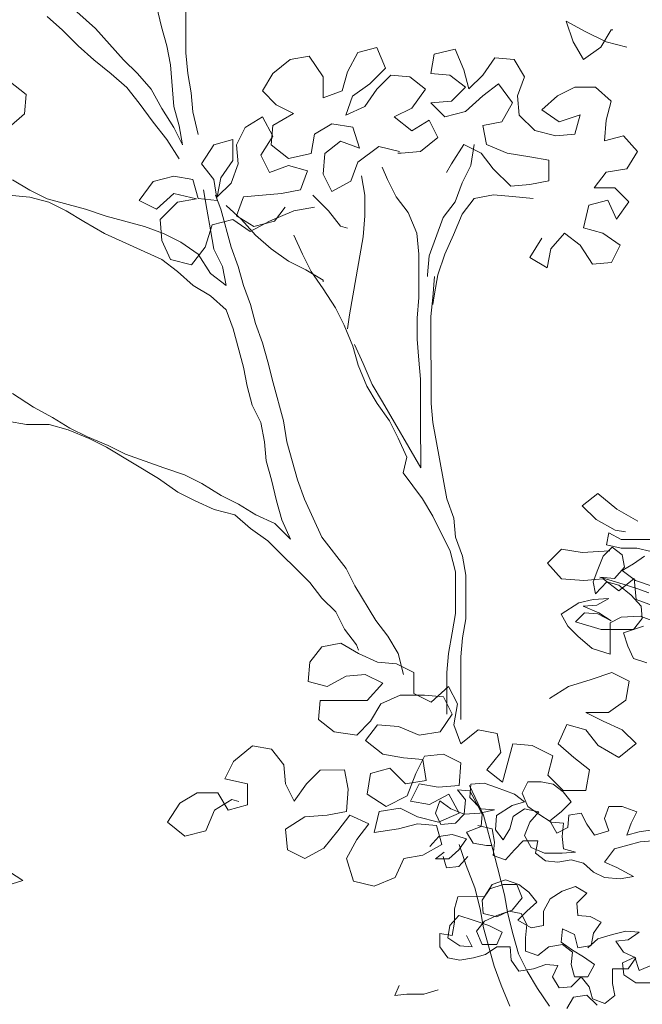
# Model space of a CAD drawing. Header units: millimetres. Extents: x -409347 to -76892, y 286088 to 1850972.
# Tile 107 of 256: x -211932 to -208978, y 561934 to 566602. Entities that reach past the tile are written whole.
import ezdxf

# ---------------------------------------------------------------- set-up
doc = ezdxf.new("R2010")
doc.units = ezdxf.units.MM
doc.linetypes.add('DGN Style 2', pattern=[3.08948, 1.853688, -1.235792])
for name, color, linetype, lineweight in [('a_drzewa', 7, 'Continuous', 0), ('A_P_WAND_BET_A_X', 25, 'Continuous', 0), ('A_P_WAND_BET_V_X', 131, 'DGN Style 2', 0)]:
    doc.layers.add(name, color=color, linetype=linetype, lineweight=lineweight)

msp = doc.modelspace()

# ---------------------------------------------------------------- linework, layer by layer
at = {"layer": 'a_drzewa', "ltscale": 1024}
for p, q in [((-211143.5, 566445.5), (-211143.7, 566758.4)), ((-211720.1, 566692), (-211571.8, 566560.4)), ((-211258.9, 566568.9), (-211283.7, 566667.7)), ((-211728.3, 566552), (-211802.4, 566617.8)), ((-209249.4, 566546), (-209340.1, 566595.3)), ((-209340.1, 566595.3), (-209307, 566496.6)), ((-211654.1, 566477.9), (-211728.3, 566552)), ((-211571.8, 566560.4), (-211439.9, 566412.3)), ((-211234.1, 566478.3), (-211258.9, 566568.9)), ((-209150.6, 566496.7), (-209249.4, 566546)), ((-209175.3, 566472), (-209125.9, 566554.4)), ((-209125.9, 566554.4), (-209117.7, 566554.4)), ((-209307, 566496.6), (-209257.6, 566414.2)), ((-209051.7, 566472.1), (-209150.6, 566496.7)), ((-211579.9, 566412.1), (-211654.1, 566477.9)), ((-211217.5, 566387.7), (-211234.1, 566478.3)), ((-210328.2, 566446.2), (-210237.6, 566471)), ((-210237.6, 566471), (-210196.3, 566372.2)), ((-209867, 566463.1), (-209965.8, 566438.3)), ((-209825.7, 566364.3), (-209867, 566463.1)), ((-209257.6, 566414.2), (-209175.3, 566472)), ((-211497.5, 566346.3), (-211579.9, 566412.1)), ((-211439.9, 566412.3), (-211374, 566346.4)), ((-211135.1, 566346.6), (-211143.5, 566445.5)), ((-210731.6, 566347), (-210649.3, 566413)), ((-210649.3, 566413), (-210558.7, 566429.5)), ((-210558.7, 566429.5), (-210492.8, 566330.8)), ((-210377.5, 566355.6), (-210328.2, 566446.2)), ((-209965.8, 566438.3), (-209982.2, 566347.7)), ((-209677.6, 566422.1), (-209735.1, 566339.7)), ((-209587, 566413.9), (-209677.6, 566422.1)), ((-209537.5, 566331.6), (-209587, 566413.9)), ((-211200.9, 566190.1), (-211217.5, 566387.7)), ((-210196.3, 566372.2), (-210270.4, 566298)), ((-209801, 566273.8), (-209825.7, 566364.3)), ((-211900.9, 566247.1), (-211983.3, 566312.9)), ((-211423.3, 566280.5), (-211497.5, 566346.3)), ((-211374, 566346.4), (-211308, 566272.4)), ((-211118.6, 566256.1), (-211135.1, 566346.6)), ((-210780.9, 566264.6), (-210731.6, 566347)), ((-210492.8, 566330.8), (-210492.7, 566231.9)), ((-210402.1, 566265), (-210377.5, 566355.6)), ((-210237.4, 566273.4), (-210171.6, 566339.3)), ((-210171.6, 566339.3), (-210081, 566331.1)), ((-210081, 566331.1), (-210006.8, 566273.6)), ((-209982.2, 566347.7), (-209891.6, 566339.6)), ((-209891.6, 566339.6), (-209817.4, 566282)), ((-209735.1, 566339.7), (-209801, 566273.8)), ((-209570.3, 566241), (-209537.5, 566331.6)), ((-211365.6, 566206.4), (-211423.3, 566280.5)), ((-211308, 566272.4), (-211258.5, 566181.8)), ((-210715, 566198.8), (-210780.9, 566264.6)), ((-210492.7, 566231.9), (-210402.1, 566265)), ((-210270.4, 566298), (-210352.7, 566240.3)), ((-210295, 566190.9), (-210237.4, 566273.4)), ((-210006.8, 566273.6), (-210072.6, 566182.9)), ((-209817.4, 566282), (-209883.3, 566216)), ((-209735, 566240.9), (-209661, 566298.6)), ((-209661, 566298.6), (-209595, 566208.1)), ((-209298.6, 566282.4), (-209380.9, 566241.2)), ((-209199.8, 566282.5), (-209298.6, 566282.4)), ((-209125.6, 566216.7), (-209199.8, 566282.5)), ((-211909.1, 566156.5), (-211900.9, 566247.1)), ((-211110.3, 566165.5), (-211118.6, 566256.1)), ((-210352.7, 566240.3), (-210385.5, 566149.7)), ((-209817.3, 566166.7), (-209735, 566240.9)), ((-209562, 566150.4), (-209570.3, 566241)), ((-209380.9, 566241.2), (-209455, 566175.2)), ((-209150.2, 566126.1), (-209125.6, 566216.7)), ((-211299.6, 566115.9), (-211365.6, 566206.4)), ((-211258.5, 566181.8), (-211200.8, 566091.3)), ((-211176.1, 566099.6), (-211200.9, 566190.1)), ((-210632.6, 566157.7), (-210715, 566198.8)), ((-210385.5, 566149.7), (-210295, 566190.9)), ((-210072.6, 566182.9), (-210154.9, 566141.7)), ((-209883.3, 566216), (-209982.1, 566207.7)), ((-209982.1, 566207.7), (-209916.1, 566141.9)), ((-209595, 566208.1), (-209644.3, 566117.4)), ((-209455, 566175.2), (-209372.6, 566117.7)), ((-211983.1, 566090.6), (-211909.1, 566156.5)), ((-211085.5, 566058.5), (-211110.3, 566165.5)), ((-210863.1, 566091.6), (-210780.8, 566141.1)), ((-210780.8, 566141.1), (-210731.3, 566050.5)), ((-210731.4, 566100), (-210632.6, 566157.7)), ((-210154.9, 566141.7), (-210072.5, 566075.9)), ((-210072.5, 566075.9), (-209990.2, 566125.3)), ((-209990.2, 566125.3), (-209949, 566043)), ((-209916.1, 566141.9), (-209817.3, 566166.7)), ((-209487.8, 566076.4), (-209562, 566150.4)), ((-209372.6, 566117.7), (-209273.8, 566150.7)), ((-209273.8, 566150.7), (-209298.4, 566060.1)), ((-209158.4, 566027.3), (-209150.2, 566126.1)), ((-211233.7, 566033.6), (-211299.6, 566115.9)), ((-211200.8, 566091.3), (-211159.5, 566009)), ((-211159.5, 566009), (-211176.1, 566099.6)), ((-210904.2, 566009.2), (-210863.1, 566091.6)), ((-210739.5, 566009.4), (-210731.4, 566100)), ((-210451.4, 566108.5), (-210533.7, 566059)), ((-210352.5, 566092.1), (-210451.4, 566108.5)), ((-210319.5, 565993.3), (-210352.5, 566092.1)), ((-209644.3, 566117.4), (-209734.9, 566100.9)), ((-209734.9, 566100.9), (-209718.4, 566010.3)), ((-209389, 566051.8), (-209487.8, 566076.4)), ((-211175.9, 565943.1), (-211233.7, 566033.6)), ((-211011.3, 566009.1), (-210920.7, 566033.9)), ((-210920.7, 566033.9), (-210920.6, 565935.1)), ((-210731.3, 566050.5), (-210788.9, 565959.9)), ((-210533.7, 566059), (-210550.1, 565968.4)), ((-209949, 566043), (-210031.3, 565977.1)), ((-209298.4, 566060.1), (-209389, 566051.8)), ((-209067.8, 566052.1), (-209158.4, 566027.3)), ((-209001.9, 565978), (-209067.8, 566052.1)), ((-211068.9, 565918.5), (-211011.3, 566009.1)), ((-210895.9, 565918.6), (-210904.2, 566009.2)), ((-210657.1, 565943.6), (-210739.5, 566009.4)), ((-210484.2, 565968.4), (-210410.1, 566026.1)), ((-210410.1, 566026.1), (-210319.5, 565993.3)), ((-210228.9, 566001.6), (-210327.7, 565927.4)), ((-210130.1, 565977), (-210228.9, 566001.6)), ((-209825.4, 566010.2), (-209883, 565919.6)), ((-209743, 565969.1), (-209825.4, 566010.2)), ((-209776, 566010.2), (-209792.4, 565911.4)), ((-209718.4, 566010.3), (-209619.5, 565969.2)), ((-210788.9, 565959.9), (-210747.6, 565877.6)), ((-210550.1, 565968.4), (-210657.1, 565943.6)), ((-210492.3, 565869.6), (-210484.2, 565968.4)), ((-210121.8, 565968.8), (-210138.3, 565968.7)), ((-210031.3, 565977.1), (-210121.8, 565968.8)), ((-209685.3, 565895), (-209743, 565969.1)), ((-209619.5, 565969.2), (-209512.4, 565952.8)), ((-209512.4, 565952.8), (-209421.8, 565936.5)), ((-209421.8, 565936.5), (-209421.7, 565837.6)), ((-209051.2, 565895.6), (-209001.9, 565978)), ((-211011.1, 565844.4), (-211068.9, 565918.5)), ((-210920.6, 565935.1), (-210978.2, 565852.7)), ((-210928.8, 565828), (-210895.9, 565918.6)), ((-210747.6, 565877.6), (-210657.1, 565910.6)), ((-210657.1, 565910.6), (-210566.5, 565886)), ((-210327.7, 565927.4), (-210360.5, 565836.8)), ((-210187.6, 565845.2), (-210212.4, 565902.8)), ((-209883, 565919.6), (-209907.6, 565878.4)), ((-209792.4, 565911.4), (-209833.5, 565829)), ((-209602.9, 565812.8), (-209685.3, 565895)), ((-209150, 565879.1), (-209051.2, 565895.6)), ((-211884, 565794.2), (-211966.4, 565843.5)), ((-211299.4, 565835.9), (-211200.6, 565860.7)), ((-211200.6, 565860.7), (-211110, 565844.3)), ((-211110, 565844.3), (-211085.2, 565753.8)), ((-210994.6, 565745.6), (-211011.1, 565844.4)), ((-210978.2, 565852.7), (-210994.6, 565762.1)), ((-210566.5, 565886), (-210599.3, 565795.4)), ((-210451.1, 565787.3), (-210492.3, 565869.6)), ((-210311.2, 565861.5), (-210294.6, 565770.9)), ((-210146.4, 565762.8), (-210187.6, 565845.2)), ((-209207.6, 565804.9), (-209150, 565879.1)), ((-211365.2, 565745.3), (-211299.4, 565835.9)), ((-210994.6, 565762.1), (-210928.8, 565828)), ((-210360.5, 565836.8), (-210451.1, 565787.3)), ((-209833.5, 565829), (-209866.3, 565738.4)), ((-209512.3, 565821.1), (-209602.9, 565812.8)), ((-209421.7, 565837.6), (-209512.3, 565821.1)), ((-209108.8, 565805), (-209207.6, 565804.9)), ((-209042.8, 565739.2), (-209108.8, 565805)), ((-212065.2, 565777.6), (-211884, 565761.3)), ((-211801.6, 565753.1), (-211884, 565794.2)), ((-211884, 565761.3), (-211793.4, 565736.6)), ((-211620.4, 565703.9), (-211801.6, 565753.1)), ((-211200.5, 565778.4), (-211282.8, 565704.2)), ((-211093.4, 565753.7), (-211200.5, 565778.4)), ((-211184, 565737.2), (-211093.4, 565753.7)), ((-211085.2, 565753.8), (-210994.6, 565745.6)), ((-211060.5, 565795), (-211044, 565704.4)), ((-210978.1, 565704.4), (-211002.8, 565770.3)), ((-210871.1, 565762.2), (-210903.9, 565671.6)), ((-210689.9, 565778.8), (-210871.1, 565762.2)), ((-210599.3, 565795.4), (-210689.9, 565778.8)), ((-210541.7, 565770.7), (-210467.5, 565696.7)), ((-210294.6, 565770.9), (-210294.5, 565672.1)), ((-210088.7, 565688.8), (-210146.4, 565762.8)), ((-209775.8, 565755), (-209833.4, 565680.8)), ((-209685.2, 565771.5), (-209775.8, 565755)), ((-209594.6, 565763.4), (-209685.2, 565771.5)), ((-209495.8, 565755.2), (-209594.6, 565763.4)), ((-211793.4, 565736.6), (-211711, 565695.5)), ((-211521.6, 565671), (-211620.4, 565703.9)), ((-211282.8, 565704.2), (-211365.2, 565745.3)), ((-211266.3, 565654.8), (-211184, 565737.2)), ((-211044, 565704.4), (-211027.4, 565605.6)), ((-210928.5, 565523.3), (-210978.1, 565704.4)), ((-210953.4, 565720.9), (-210879.2, 565655.1)), ((-210722.7, 565647), (-210673.4, 565713)), ((-210533.4, 565713.1), (-210632.2, 565696.5)), ((-209866.3, 565738.4), (-209923.9, 565664.2)), ((-209256.8, 565615.4), (-209232.2, 565722.5)), ((-209232.2, 565722.5), (-209141.6, 565747.3)), ((-209141.6, 565747.3), (-209100.4, 565656.7)), ((-209100.4, 565656.7), (-209042.8, 565739.2)), ((-211711, 565695.5), (-211628.6, 565646.2)), ((-211340.3, 565621.8), (-211521.6, 565671)), ((-210903.9, 565671.6), (-210821.5, 565622.2)), ((-210632.2, 565696.5), (-210747.4, 565647)), ((-210467.5, 565696.7), (-210409.8, 565622.6)), ((-210294.5, 565672.1), (-210302.7, 565573.3)), ((-210047.4, 565590), (-210088.7, 565688.8)), ((-209923.9, 565664.2), (-209989.6, 565483)), ((-209833.4, 565680.8), (-209874.4, 565581.9)), ((-211628.6, 565646.2), (-211529.7, 565588.6)), ((-211249.7, 565588.9), (-211340.3, 565621.8)), ((-211257.9, 565556), (-211266.3, 565654.8)), ((-211019.2, 565630.3), (-211052, 565523.2)), ((-210920.4, 565655.1), (-211019.2, 565630.3)), ((-210838, 565597.5), (-210920.4, 565655.1)), ((-210879.2, 565655.1), (-210813.3, 565581.1)), ((-210747.4, 565647), (-210838, 565597.5)), ((-210821.5, 565622.2), (-210722.7, 565647)), ((-210409.8, 565622.6), (-210376.8, 565614.4)), ((-209166.2, 565590.8), (-209256.8, 565615.4)), ((-211529.7, 565588.6), (-211257.9, 565465.4)), ((-211167.3, 565547.8), (-211249.7, 565588.9)), ((-211027.4, 565605.6), (-211010.8, 565515)), ((-210813.3, 565581.1), (-210739.1, 565515.2)), ((-210590.8, 565490.7), (-210632.1, 565581.2)), ((-210302.7, 565573.3), (-210319, 565482.7)), ((-210039.1, 565491.2), (-210047.4, 565590)), ((-209874.4, 565581.9), (-209915.5, 565491.3)), ((-209454.4, 565565.8), (-209512, 565475.2)), ((-209413.2, 565516.5), (-209347.4, 565590.6)), ((-209347.4, 565590.6), (-209273.2, 565533.1)), ((-209083.8, 565533.2), (-209166.2, 565590.8)), ((-211216.7, 565465.4), (-211257.9, 565556)), ((-211084.9, 565490.2), (-211167.3, 565547.8)), ((-211052, 565523.2), (-211117.8, 565440.8)), ((-210895.5, 565432.8), (-210928.5, 565523.3)), ((-209429.6, 565425.9), (-209413.2, 565516.5)), ((-209273.2, 565533.1), (-209215.5, 565442.5)), ((-209124.9, 565450.8), (-209083.8, 565533.2)), ((-211027.2, 565399.7), (-211084.9, 565490.2)), ((-211010.8, 565515), (-210969.6, 565432.7)), ((-210739.1, 565515.2), (-210656.7, 565457.7)), ((-210549.6, 565408.4), (-210590.8, 565490.7)), ((-210319, 565482.7), (-210335.4, 565383.9)), ((-210038.9, 565285.3), (-210039.1, 565491.2)), ((-209989.6, 565483), (-209997.8, 565392.4)), ((-209915.5, 565491.3), (-209948.4, 565392.4)), ((-209512, 565475.2), (-209429.6, 565425.9)), ((-211257.9, 565465.4), (-211183.7, 565407.8)), ((-211117.8, 565440.8), (-211216.7, 565465.4)), ((-210969.6, 565432.7), (-210953, 565342.1)), ((-210870.7, 565342.2), (-210895.5, 565432.8)), ((-210656.7, 565457.7), (-210574.3, 565416.6)), ((-209215.5, 565442.5), (-209124.9, 565450.8)), ((-211183.7, 565407.8), (-211109.5, 565342)), ((-210953, 565342.1), (-211027.2, 565399.7)), ((-210574.3, 565416.6), (-210491.9, 565367.2)), ((-210491.8, 565326.1), (-210549.6, 565408.4)), ((-210335.4, 565383.9), (-210368.2, 565202.6)), ((-209997.8, 565392.4), (-209997.8, 565384.2)), ((-209964.8, 565384.2), (-209973, 565285.4)), ((-209948.4, 565392.4), (-209964.8, 565301.8)), ((-211109.5, 565342), (-211027.1, 565292.6)), ((-210837.7, 565251.6), (-210870.7, 565342.2)), ((-210491.9, 565367.2), (-210491.9, 565359)), ((-211027.1, 565292.6), (-210952.9, 565226.8)), ((-210434.1, 565235.5), (-210491.8, 565326.1)), ((-210047, 565186.5), (-210038.9, 565285.3)), ((-209973, 565285.4), (-209981.1, 565194.8)), ((-209964.8, 565301.8), (-209973, 565252.4)), ((-210812.9, 565161.1), (-210837.7, 565251.6)), ((-210952.9, 565226.8), (-210919.9, 565136.3)), ((-210392.9, 565153.2), (-210434.1, 565235.5)), ((-210368.2, 565202.6), (-210376.4, 565136.8)), ((-209981.1, 565194.8), (-209980.8, 564783)), ((-210779.8, 565070.5), (-210812.9, 565161.1)), ((-210351.6, 565054.4), (-210392.9, 565153.2)), ((-210046.9, 565087.6), (-210047, 565186.5)), ((-210919.9, 565136.3), (-210870.3, 564955.1)), ((-210755.1, 564979.9), (-210779.8, 565070.5)), ((-210326.8, 564963.9), (-210351.6, 565054.4)), ((-210343.4, 565062.7), (-210302.1, 564972.1)), ((-210038.6, 564988.8), (-210046.9, 565087.6)), ((-210730.3, 564881.1), (-210755.1, 564979.9)), ((-210285.5, 564865.1), (-210326.8, 564963.9)), ((-210302.1, 564972.1), (-210260.8, 564873.3)), ((-210030.3, 564898.3), (-210038.6, 564988.8)), ((-210870.3, 564955.1), (-210853.8, 564864.6)), ((-210853.8, 564864.6), (-210829, 564774)), ((-210680.7, 564700), (-210730.3, 564881.1)), ((-210236.1, 564782.8), (-210285.5, 564865.1)), ((-210260.8, 564873.3), (-210211.4, 564791)), ((-210030.1, 564700.6), (-210030.3, 564898.3)), ((-211866.6, 564764.8), (-211965.5, 564830.6)), ((-210829, 564774), (-210787.7, 564691.7)), ((-210178.3, 564700.5), (-210236.1, 564782.8)), ((-210211.4, 564791), (-210029.9, 564478.3)), ((-209980.8, 564783), (-209972.4, 564692.4)), ((-211776, 564715.5), (-211866.6, 564764.8)), ((-211990.1, 564698.8), (-211899.5, 564682.4)), ((-211899.5, 564682.4), (-211792.4, 564682.5)), ((-211792.4, 564682.5), (-211701.8, 564657.9)), ((-211693.6, 564666.1), (-211776, 564715.5)), ((-210787.7, 564691.7), (-210771.2, 564601.1)), ((-210664.1, 564601.2), (-210680.7, 564700)), ((-210137.1, 564618.2), (-210178.3, 564700.5)), ((-210029.9, 564478.3), (-210030.1, 564700.6)), ((-209972.4, 564692.4), (-209906.2, 564330.1)), ((-211701.8, 564657.9), (-211603, 564616.8)), ((-211611.2, 564625), (-211693.6, 564666.1)), ((-211512.3, 564584), (-211611.2, 564625)), ((-211603, 564616.8), (-211520.6, 564575.7)), ((-211429.9, 564542.9), (-211512.3, 564584)), ((-210771.2, 564601.1), (-210762.9, 564510.5)), ((-210614.5, 564420.1), (-210664.1, 564601.2)), ((-210095.8, 564527.6), (-210137.1, 564618.2)), ((-211520.6, 564575.7), (-211273.4, 564427.7)), ((-211248.7, 564477.1), (-211429.9, 564542.9)), ((-210762.9, 564510.5), (-210738.1, 564420)), ((-210112.2, 564453.5), (-210095.8, 564527.6)), ((-211149.9, 564444.3), (-211248.7, 564477.1)), ((-211067.5, 564403.2), (-211149.9, 564444.3)), ((-210021.5, 564330), (-210112.2, 564453.5)), ((-211273.4, 564427.7), (-211182.7, 564361.9)), ((-210976.8, 564345.6), (-211067.5, 564403.2)), ((-210738.1, 564420), (-210713.3, 564321.2)), ((-210581.5, 564329.5), (-210614.5, 564420.1)), ((-211182.7, 564361.9), (-211100.3, 564320.8)), ((-209189.8, 564355.5), (-209263.9, 564297.8)), ((-209099.1, 564281.5), (-209189.8, 564355.5)), ((-211100.3, 564320.8), (-211009.7, 564279.7)), ((-210894.4, 564304.5), (-210976.8, 564345.6)), ((-210812, 564255.2), (-210894.4, 564304.5)), ((-210713.3, 564321.2), (-210688.5, 564230.6)), ((-210499, 564148.4), (-210581.5, 564329.5)), ((-209972, 564247.7), (-210021.5, 564330)), ((-209906.2, 564330.1), (-209873.2, 564239.6)), ((-211009.7, 564279.7), (-210910.9, 564255.1)), ((-209263.9, 564297.8), (-209197.9, 564232)), ((-209000.3, 564223.9), (-209099.1, 564281.5)), ((-210910.9, 564255.1), (-210836.7, 564189.3)), ((-210721.4, 564214.1), (-210812, 564255.2)), ((-210647.2, 564140), (-210721.4, 564214.1)), ((-210688.5, 564230.6), (-210647.2, 564140)), ((-209889.5, 564083.1), (-209972, 564247.7)), ((-209873.2, 564239.6), (-209864.9, 564149)), ((-209197.9, 564232), (-209107.3, 564182.6)), ((-210836.7, 564189.3), (-210754.3, 564131.7)), ((-209137.3, 564169.9), (-209147.8, 564111.9)), ((-209079.2, 564138.3), (-209137.3, 564169.9)), ((-209107.3, 564182.6), (-209057.9, 564174.4)), ((-210754.3, 564131.7), (-210556.5, 563934.2)), ((-210383.6, 564000.3), (-210499, 564148.4)), ((-209864.9, 564149), (-209831.9, 564058.4)), ((-208905, 564138.5), (-209079.2, 564138.3)), ((-209864.7, 563984.3), (-209889.5, 564083.1)), ((-209362.5, 564091.8), (-209428.3, 564025.9)), ((-209263.6, 564075.4), (-209362.5, 564091.8)), ((-209131.9, 564083.8), (-209263.6, 564075.4)), ((-209163.5, 564059.1), (-209121.4, 564101.3)), ((-209147.8, 564111.9), (-209079.1, 564096.1)), ((-209121.4, 564101.3), (-209073.8, 564064.4)), ((-209079.1, 564096.1), (-209005.2, 564096.2)), ((-209005.2, 564096.2), (-208936.6, 564080.4)), ((-209831.9, 564058.4), (-209815.3, 563967.9)), ((-209428.3, 564025.9), (-209362.4, 563951.8)), ((-209189.9, 563995.7), (-209163.5, 564059.1)), ((-209073.8, 564064.4), (-209063.2, 564006.4)), ((-209021, 564022.2), (-209073.7, 563990.5)), ((-208968.2, 564059.2), (-209021, 564022.2)), ((-210342.3, 563918), (-210383.6, 564000.3)), ((-209864.6, 563786.6), (-209864.7, 563984.3)), ((-209210.9, 563937.6), (-209189.9, 563995.7)), ((-209063.2, 564006.4), (-209110.7, 563953.5)), ((-209073.7, 563990.5), (-209010.4, 563943.1)), ((-210556.5, 563934.2), (-210498.7, 563860.2)), ((-209815.3, 563967.9), (-209815.1, 563762)), ((-209362.4, 563951.8), (-209255.3, 563943.7)), ((-209255.3, 563943.7), (-209164.7, 563952)), ((-209200.3, 563879.6), (-209210.9, 563937.6)), ((-209147.6, 563937.7), (-209200.3, 563879.6)), ((-209110.7, 563953.5), (-209179.3, 563958.8)), ((-209179.3, 563958.8), (-209089.5, 563932.4)), ((-209164.7, 563952), (-209090.5, 563894.4)), ((-209089.5, 563921.9), (-209147.6, 563937.7)), ((-209090.5, 563894.4), (-209016.5, 563952.1)), ((-209089.5, 563932.4), (-209005, 563906.1)), ((-209016.5, 563952.1), (-209008.2, 563853.3)), ((-209010.4, 563943.1), (-208931.2, 563916.8)), ((-210243.4, 563753.4), (-210342.3, 563918)), ((-209031.4, 563874.4), (-209089.5, 563921.9)), ((-209005, 563906.1), (-208947, 563885.1)), ((-210498.7, 563860.2), (-210432.8, 563794.4)), ((-209363.9, 563784.4), (-209279.5, 563837.3)), ((-209279.5, 563837.3), (-209210.9, 563853.2)), ((-209210.9, 563853.2), (-209137, 563858.5)), ((-209137, 563858.5), (-209195, 563826.8)), ((-208983.9, 563821.7), (-209031.4, 563874.4)), ((-209008.2, 563853.3), (-208917.5, 563820.5)), ((-210432.8, 563794.4), (-210391.5, 563712)), ((-209253, 563789.8), (-209295.2, 563747.5)), ((-209195, 563826.8), (-209258.3, 563821.4)), ((-209258.3, 563821.4), (-209184.4, 563789.8)), ((-209189.7, 563784.6), (-209253, 563789.8)), ((-209184.4, 563789.8), (-209126.3, 563752.9)), ((-208978.5, 563763.6), (-208983.9, 563821.7)), ((-210185.6, 563679.3), (-210243.4, 563753.4)), ((-209880.9, 563696), (-209864.6, 563786.6)), ((-209815.1, 563762), (-209831.5, 563671.4)), ((-209332.2, 563726.4), (-209363.9, 563784.4)), ((-209295.2, 563747.5), (-209173.8, 563710.7)), ((-209126.3, 563752.9), (-209189.7, 563784.6)), ((-209078.8, 563768.8), (-209131.6, 563742.4)), ((-209131.6, 563742.4), (-209131.4, 563594.6)), ((-208989.1, 563774.2), (-209078.8, 563768.8)), ((-209020.7, 563710.8), (-208978.5, 563763.6)), ((-208915.2, 563747.9), (-208989.1, 563774.2)), ((-210391.5, 563712), (-210333.8, 563638)), ((-209897.3, 563597.2), (-209880.9, 563696)), ((-209284.6, 563678.9), (-209332.2, 563726.4)), ((-209173.8, 563710.7), (-209020.7, 563710.8)), ((-209068.2, 563694.9), (-208973.2, 563726.7)), ((-210136.1, 563597), (-210185.6, 563679.3)), ((-209831.5, 563671.4), (-209839.7, 563580.8)), ((-209215.9, 563620.9), (-209284.6, 563678.9)), ((-209047, 563631.6), (-209068.2, 563694.9)), ((-210498.5, 563629.6), (-210556.1, 563555.4)), ((-210408, 563646.1), (-210498.5, 563629.6)), ((-210325.6, 563596.8), (-210408, 563646.1)), ((-210333.8, 563638), (-210325.6, 563613.3)), ((-209131.4, 563594.6), (-209215.9, 563620.9)), ((-209020.6, 563573.6), (-209047, 563631.6)), ((-210556.1, 563555.4), (-210564.3, 563464.8)), ((-210234.9, 563555.7), (-210325.6, 563596.8)), ((-210144.3, 563547.6), (-210234.9, 563555.7)), ((-210111.4, 563498.2), (-210136.1, 563597)), ((-209905.5, 563506.6), (-209897.3, 563597.2)), ((-209839.7, 563580.8), (-209839.4, 563284.3)), ((-208957.2, 563552.5), (-209020.6, 563573.6)), ((-210061.9, 563506.5), (-210144.3, 563547.6)), ((-210564.3, 563464.8), (-210473.7, 563440.2)), ((-210473.7, 563440.2), (-210383.1, 563489.7)), ((-210383.1, 563489.7), (-210292.5, 563498)), ((-210292.5, 563498), (-210210.1, 563456.9)), ((-210061.9, 563407.6), (-210061.9, 563506.5)), ((-209905.3, 563309), (-209905.5, 563506.6)), ((-209329, 563441.3), (-209221.9, 563474.3)), ((-209221.9, 563474.3), (-209123.1, 563507.3)), ((-209123.1, 563507.3), (-209040.7, 563466.2)), ((-209040.7, 563466.2), (-209057.1, 563375.6)), ((-210210.1, 563456.9), (-210284.2, 563374.5)), ((-209897.2, 563440.7), (-209979.5, 563366.5)), ((-209855.9, 563358.4), (-209897.2, 563440.7)), ((-209419.5, 563383.5), (-209329, 563441.3)), ((-210506.5, 563374.3), (-210514.7, 563283.7)), ((-210284.2, 563374.5), (-210506.5, 563374.3)), ((-210218.3, 563358.1), (-210127.7, 563399.3)), ((-210127.7, 563399.3), (-210012.4, 563399.5)), ((-209979.5, 563366.5), (-210061.9, 563407.6)), ((-210012.4, 563399.5), (-209921.8, 563391.3)), ((-209921.8, 563391.3), (-209880.6, 563309)), ((-209057.1, 563375.6), (-209139.4, 563317.9)), ((-210267.6, 563275.7), (-210218.3, 563358.1)), ((-209872.3, 563259.6), (-209855.9, 563358.4)), ((-210514.7, 563283.7), (-210440.5, 563226.1)), ((-210333.4, 563209.7), (-210267.6, 563275.7)), ((-209880.6, 563309), (-209938.2, 563226.6)), ((-209139.4, 563317.9), (-209246.5, 563317.8)), ((-209246.5, 563317.8), (-209164.1, 563276.7)), ((-209164.1, 563276.7), (-209073.5, 563235.6)), ((-210234.7, 563259.2), (-210292.2, 563185.1)), ((-210135.8, 563251.1), (-210234.7, 563259.2)), ((-210037, 563210), (-210135.8, 563251.1)), ((-209839.3, 563169), (-209872.3, 563259.6)), ((-209757, 563235), (-209839.3, 563169)), ((-209666.4, 563218.6), (-209757, 563235)), ((-209337, 563260.1), (-209378.1, 563169.4)), ((-209246.4, 563235.4), (-209337, 563260.1)), ((-209188.7, 563161.4), (-209246.4, 563235.4)), ((-209073.5, 563235.6), (-209007.5, 563169.8)), ((-210440.5, 563226.1), (-210333.4, 563209.7)), ((-210292.2, 563185.1), (-210209.8, 563119.3)), ((-209938.2, 563226.6), (-210037, 563210)), ((-209649.8, 563128), (-209666.4, 563218.6)), ((-210827.5, 563159.9), (-210918, 563085.7)), ((-210736.9, 563143.5), (-210827.5, 563159.9)), ((-210679.2, 563069.4), (-210736.9, 563143.5)), ((-209592.2, 563169.2), (-209641.5, 562988)), ((-209501.6, 563161.1), (-209592.2, 563169.2)), ((-209402.8, 563111.8), (-209501.6, 563161.1)), ((-209378.1, 563169.4), (-209303.9, 563103.6)), ((-209089.8, 563103.8), (-209188.7, 563161.4)), ((-209007.5, 563169.8), (-209089.8, 563103.8)), ((-210209.8, 563119.3), (-210111, 563102.9)), ((-210111, 563102.9), (-210020.4, 563094.7)), ((-210053.3, 563028.8), (-210012.2, 563111.2)), ((-210020.4, 563094.7), (-210003.8, 562995.9)), ((-210012.2, 563111.2), (-209921.6, 563119.5)), ((-209921.6, 563119.5), (-209839.2, 563078.4)), ((-209715.6, 563045.6), (-209649.8, 563128)), ((-209427.4, 563021.2), (-209402.8, 563111.8)), ((-209303.9, 563103.6), (-209229.8, 563046.1)), ((-210918, 563085.7), (-210959.1, 563003.3)), ((-210670.9, 562978.9), (-210679.2, 563069.4)), ((-210506.2, 563044.9), (-210572.1, 562978.9)), ((-210390.9, 563045), (-210506.2, 563044.9)), ((-210374.4, 562954.4), (-210390.9, 563045)), ((-210176.8, 563053.4), (-210267.4, 563028.6)), ((-210102.6, 562979.4), (-210176.8, 563053.4)), ((-209839.2, 563078.4), (-209847.3, 562971.4)), ((-209641.5, 562988), (-209715.6, 563045.6)), ((-209229.8, 563046.1), (-209246.1, 562947.2)), ((-210959.1, 563003.3), (-210852.1, 562978.7)), ((-210267.4, 563028.6), (-210283.8, 562929.8)), ((-210003.8, 562995.9), (-210102.6, 562979.4)), ((-210094.4, 562921.7), (-210053.3, 563028.8)), ((-209353.2, 562947.1), (-209427.4, 563021.2)), ((-210852.1, 562978.7), (-210852, 562879.9)), ((-210629.6, 562896.5), (-210670.9, 562978.9)), ((-210572.1, 562978.9), (-210629.6, 562896.5)), ((-210382.5, 562847.4), (-210374.4, 562954.4)), ((-210036.8, 562979.4), (-210077.9, 562897)), ((-209946.2, 562963), (-210036.8, 562979.4)), ((-209847.3, 562971.4), (-209946.2, 562963)), ((-209817.7, 562903.5), (-209854.7, 562951)), ((-209854.7, 562951), (-209796.6, 562945.8)), ((-209731.9, 562831.5), (-209797.9, 562971.4)), ((-209791.4, 562977.4), (-209796.6, 562914.1)), ((-209728.1, 562982.8), (-209791.4, 562977.4)), ((-209670, 562961.7), (-209728.1, 562982.8)), ((-209585.5, 562930.1), (-209670, 562961.7)), ((-209522.2, 562988.2), (-209548.5, 562935.4)), ((-209458.9, 562988.3), (-209522.2, 562988.2)), ((-209400.8, 562977.8), (-209458.9, 562988.3)), ((-209353.2, 562940.9), (-209400.8, 562977.8)), ((-211090.8, 562937.3), (-211173.1, 562887.8)), ((-210992, 562937.4), (-211090.8, 562937.3)), ((-211008.4, 562855), (-210926.1, 562904.5)), ((-210942.5, 562855.1), (-210992, 562937.4)), ((-210926.1, 562904.5), (-210893.2, 562896.3)), ((-210283.8, 562929.8), (-210193.1, 562872.2)), ((-210193.1, 562872.2), (-210094.4, 562921.7)), ((-209987.3, 562880.7), (-209896.7, 562930.1)), ((-209896.7, 562930.1), (-209847.2, 562839.6)), ((-209822.9, 562834.9), (-209817.7, 562903.5)), ((-209796.6, 562945.8), (-209764.9, 562887.7)), ((-209796.6, 562914.1), (-209743.8, 562861.3)), ((-209537.9, 562893.2), (-209585.5, 562930.1)), ((-209548.5, 562935.4), (-209522.1, 562872.1)), ((-209246.1, 562947.2), (-209353.2, 562947.1)), ((-209316.2, 562893.4), (-209353.2, 562940.9)), ((-211173.1, 562887.8), (-211230.7, 562797.2)), ((-211049.5, 562756.2), (-211008.4, 562855)), ((-210852, 562879.9), (-210942.5, 562855.1)), ((-210127.2, 562864.1), (-210226.1, 562847.5)), ((-210044.9, 562823), (-210127.2, 562864.1)), ((-210077.9, 562897), (-209987.3, 562880.7)), ((-209939.1, 562898.1), (-209960.2, 562840)), ((-209886.3, 562861.2), (-209939.1, 562898.1)), ((-209822.9, 562834.9), (-209886.3, 562861.2)), ((-209764.9, 562887.7), (-209738.5, 562835)), ((-209680.4, 562856.1), (-209749, 562840.2)), ((-209743.8, 562861.3), (-209680.4, 562856.1)), ((-209669.9, 562829.7), (-209596, 562877.3)), ((-209596, 562877.3), (-209537.9, 562893.2)), ((-209537.9, 562861.5), (-209590.7, 562824.5)), ((-209469.3, 562845.8), (-209537.9, 562861.5)), ((-209522.1, 562872.1), (-209469.3, 562835.2)), ((-209363.7, 562845.9), (-209316.2, 562893.4)), ((-209136.8, 562872.5), (-209157.8, 562814.4)), ((-209073.4, 562872.5), (-209136.8, 562872.5)), ((-209004.8, 562846.2), (-209073.4, 562872.5)), ((-210670.7, 562764.7), (-210580.1, 562822.5)), ((-210580.1, 562822.5), (-210473.1, 562830.8)), ((-210473.1, 562830.8), (-210382.5, 562847.4)), ((-210366, 562830.9), (-210423.6, 562756.7)), ((-210275.4, 562789.8), (-210366, 562830.9)), ((-210226.1, 562847.5), (-210250.7, 562748.6)), ((-209946, 562798.3), (-210044.9, 562823)), ((-209960.2, 562840), (-209933.7, 562787.3)), ((-209847.2, 562839.6), (-209946, 562798.3)), ((-209865.1, 562792.6), (-209822.9, 562834.9)), ((-209749, 562840.2), (-209822.9, 562834.9)), ((-209738.5, 562835), (-209743.7, 562776.9)), ((-209682.3, 562650.3), (-209731.9, 562831.5)), ((-209675.1, 562761.1), (-209669.9, 562829.7)), ((-209590.7, 562824.5), (-209606.5, 562766.5)), ((-209511.5, 562798.2), (-209469.3, 562845.8)), ((-209469.3, 562835.2), (-209411.2, 562798.3)), ((-209416.5, 562803.6), (-209363.7, 562845.9)), ((-209326.7, 562830.1), (-209332, 562772)), ((-209268.7, 562840.7), (-209326.7, 562830.1)), ((-209242.3, 562787.9), (-209268.7, 562840.7)), ((-209157.8, 562814.4), (-209136.7, 562756.3)), ((-209031.1, 562793.4), (-209004.8, 562846.2)), ((-211230.7, 562797.2), (-211148.3, 562731.4)), ((-210662.4, 562665.9), (-210670.7, 562764.7)), ((-210333, 562715.6), (-210275.4, 562789.8)), ((-210250.7, 562748.6), (-210135.4, 562765.2)), ((-210135.4, 562765.2), (-210044.8, 562790)), ((-210044.8, 562790), (-209954.2, 562781.9)), ((-209954.2, 562781.9), (-209929.4, 562691.3)), ((-209933.7, 562787.3), (-209865.1, 562792.6)), ((-209743.7, 562776.9), (-209812.3, 562750.4)), ((-209759.5, 562782.1), (-209690.9, 562766.4)), ((-209690.9, 562766.4), (-209680.3, 562703)), ((-209606.5, 562766.5), (-209638.1, 562713.6)), ((-209537.8, 562734.8), (-209511.5, 562798.2)), ((-209384.7, 562745.5), (-209416.5, 562803.6)), ((-209411.2, 562798.3), (-209353.1, 562793.1)), ((-209332, 562772), (-209384.7, 562745.5)), ((-209353.1, 562793.1), (-209358.3, 562729.7)), ((-209205.3, 562735.2), (-209242.3, 562787.9)), ((-209052.2, 562735.3), (-209031.1, 562793.4)), ((-208930.8, 562761.8), (-208994.1, 562751.2)), ((-211148.3, 562731.4), (-211049.5, 562756.2)), ((-210423.6, 562756.7), (-210489.4, 562674.3)), ((-210382.3, 562625), (-210333, 562715.6)), ((-209986.4, 562681.7), (-209944.2, 562729.2)), ((-209944.2, 562729.2), (-209880.9, 562739.8)), ((-209880.9, 562739.8), (-209812.3, 562718.8)), ((-209812.3, 562718.8), (-209849.2, 562665.9)), ((-209812.3, 562750.4), (-209780.6, 562697.7)), ((-209638.1, 562713.6), (-209675.1, 562761.1)), ((-209506.1, 562676.8), (-209537.8, 562734.8)), ((-209358.3, 562729.7), (-209353, 562671.7)), ((-209136.7, 562756.3), (-209205.3, 562735.2)), ((-208994.1, 562751.2), (-209052.2, 562735.3)), ((-210489.4, 562674.3), (-210580, 562624.8)), ((-209929.4, 562691.3), (-210020, 562641.8)), ((-209847.1, 562691.4), (-209814.1, 562592.6)), ((-209780.6, 562697.7), (-209717.2, 562687.2)), ((-209717.2, 562687.2), (-209690.8, 562687.2)), ((-209680.3, 562703), (-209685.5, 562639.7)), ((-209585.2, 562666.2), (-209543.1, 562708.4)), ((-209543.1, 562708.4), (-209474.4, 562708.5)), ((-209442.7, 562650.5), (-209506.1, 562676.8)), ((-209474.4, 562708.5), (-209484.9, 562650.4)), ((-209353, 562671.7), (-209294.9, 562655.9)), ((-209157.6, 562608.5), (-209110.2, 562671.9)), ((-209110.2, 562671.9), (-209046.9, 562687.8)), ((-209046.9, 562687.8), (-208988.8, 562703.7)), ((-208988.8, 562703.7), (-208930.7, 562709)), ((-210580, 562624.8), (-210662.4, 562665.9)), ((-210349.3, 562518), (-210382.3, 562625)), ((-210110.6, 562625.2), (-210151.6, 562534.6)), ((-210020, 562641.8), (-210110.6, 562625.2)), ((-209960, 562623.6), (-209917.8, 562655.3)), ((-209896.6, 562623.7), (-209960, 562623.6)), ((-209907.2, 562581.4), (-209923, 562634.2)), ((-209849.2, 562665.9), (-209896.6, 562623.7)), ((-209806.9, 562634.3), (-209849.1, 562586.8)), ((-209685.5, 562639.7), (-209627.4, 562618.6)), ((-209632.8, 562452.7), (-209682.3, 562650.3)), ((-209627.4, 562618.6), (-209585.2, 562666.2)), ((-209484.9, 562650.4), (-209437.4, 562613.5)), ((-209358.3, 562650.6), (-209442.7, 562650.5)), ((-209294.9, 562655.9), (-209358.3, 562650.6)), ((-212007.5, 562579.1), (-211916.8, 562521.6)), ((-209849.1, 562586.8), (-209907.2, 562581.4)), ((-209814.1, 562592.6), (-209772.8, 562485.6)), ((-209437.4, 562613.5), (-209379.3, 562608.3)), ((-209379.3, 562608.3), (-209316, 562618.9)), ((-209316, 562618.9), (-209257.9, 562603.1)), ((-209257.9, 562603.1), (-209210.4, 562561)), ((-209099.5, 562582.2), (-209157.6, 562608.5)), ((-209020.3, 562540), (-209099.5, 562582.2)), ((-210151.6, 562534.6), (-210250.4, 562493.4)), ((-209210.4, 562561), (-209157.6, 562534.6)), ((-209157.6, 562534.6), (-209083.7, 562529.4)), ((-209083.7, 562529.4), (-209020.3, 562540)), ((-211916.8, 562521.6), (-212023.9, 562488.5)), ((-210250.4, 562493.4), (-210349.3, 562518)), ((-209772.8, 562485.6), (-209748, 562386.8)), ((-209727.6, 562444.4), (-209690.7, 562502.5)), ((-209701.2, 562481.3), (-209637.9, 562502.5)), ((-209690.7, 562502.5), (-209627.3, 562523.6)), ((-209637.9, 562502.5), (-209574.5, 562502.6)), ((-209627.3, 562523.6), (-209564, 562502.6)), ((-209574.5, 562502.6), (-209548.1, 562439.2)), ((-209564, 562502.6), (-209516.4, 562465.7)), ((-209358.1, 562471.1), (-209294.8, 562492.3)), ((-209294.8, 562492.3), (-209242, 562460.6)), ((-209870, 562386.2), (-209854.2, 562444.2)), ((-209854.2, 562444.2), (-209727.6, 562444.4)), ((-209738.1, 562428.5), (-209701.2, 562481.3)), ((-209616.2, 562362.2), (-209632.8, 562452.7)), ((-209548.1, 562439.2), (-209595.5, 562381.1)), ((-209516.4, 562465.7), (-209479.4, 562418.2)), ((-209416.1, 562434.1), (-209358.1, 562471.1)), ((-209242, 562460.6), (-209289.4, 562413.1)), ((-209732.8, 562365.2), (-209738.1, 562428.5)), ((-209479.4, 562418.2), (-209526.9, 562375.9)), ((-209447.7, 562376), (-209416.1, 562434.1)), ((-209289.4, 562413.1), (-209284.1, 562355)), ((-209848.9, 562354.5), (-209891.1, 562307)), ((-209870, 562322.8), (-209870, 562386.2)), ((-209780.2, 562333.5), (-209848.9, 562354.5)), ((-209748, 562386.8), (-209731.4, 562296.2)), ((-209669.4, 562349.4), (-209732.8, 562365.2)), ((-209669.4, 562354.7), (-209727.5, 562328.2)), ((-209595.5, 562381.1), (-209669.4, 562354.7)), ((-209611.4, 562375.8), (-209669.4, 562349.4)), ((-209591.4, 562263.4), (-209616.2, 562362.2)), ((-209553.3, 562365.3), (-209611.4, 562375.8)), ((-209526.9, 562375.9), (-209569.1, 562333.6)), ((-209526.9, 562312.6), (-209553.3, 562365.3)), ((-209447.7, 562307.4), (-209447.7, 562376)), ((-209284.1, 562355), (-209226, 562349.8)), ((-209226, 562349.8), (-209173.2, 562323.5)), ((-209891.1, 562307), (-209901.6, 562248.9)), ((-209880.5, 562259.5), (-209870, 562322.8)), ((-209706.3, 562307.1), (-209780.2, 562333.5)), ((-209727.5, 562328.2), (-209764.4, 562280.7)), ((-209731.4, 562296.2), (-209681.9, 562115.1)), ((-209643, 562275.5), (-209706.3, 562307.1)), ((-209569.1, 562333.6), (-209505.7, 562296.8)), ((-209532.1, 562249.2), (-209526.9, 562312.6)), ((-209505.7, 562296.8), (-209447.7, 562307.4)), ((-209173.2, 562323.5), (-209210.1, 562270.6)), ((-209938.5, 562206.6), (-209938.5, 562270)), ((-209938.5, 562270), (-209880.5, 562259.5)), ((-209901.6, 562248.9), (-209843.5, 562212)), ((-209785.4, 562206.8), (-209811.8, 562259.5)), ((-209764.4, 562280.7), (-209737.9, 562217.4)), ((-209669.3, 562217.4), (-209643, 562275.5)), ((-209566.6, 562172.8), (-209591.4, 562263.4)), ((-209532, 562185.9), (-209532.1, 562249.2)), ((-209357.9, 562291.6), (-209363.1, 562228.3)), ((-209299.8, 562265.3), (-209357.9, 562291.6)), ((-209283.9, 562201.9), (-209299.8, 562265.3)), ((-209210.1, 562270.6), (-209220.6, 562212.6)), ((-209189, 562244.3), (-209120.4, 562265.4)), ((-209120.4, 562265.4), (-209057, 562281.3)), ((-209057, 562281.3), (-208993.7, 562276.1)), ((-208993.7, 562276.1), (-209046.4, 562239.1)), ((-209901.5, 562153.9), (-209938.5, 562206.6)), ((-209843.5, 562212), (-209785.4, 562206.8)), ((-209737.9, 562217.4), (-209669.3, 562217.4)), ((-209669.3, 562206.9), (-209722, 562169.9)), ((-209605.9, 562206.9), (-209669.3, 562206.9)), ((-209600.6, 562143.6), (-209605.9, 562206.9)), ((-209421.2, 562207.1), (-209473.9, 562164.8)), ((-209357.9, 562217.7), (-209421.2, 562207.1)), ((-209363.1, 562228.3), (-209310.3, 562191.4)), ((-209310.3, 562180.8), (-209357.9, 562217.7)), ((-209220.6, 562212.6), (-209283.9, 562201.9)), ((-209236.4, 562202), (-209189, 562244.3)), ((-209046.4, 562239.1), (-209104.5, 562233.8)), ((-209104.5, 562233.8), (-209067.5, 562181)), ((-209722, 562169.9), (-209780.1, 562154)), ((-209525.4, 562090.5), (-209566.6, 562172.8)), ((-209473.9, 562164.8), (-209532, 562185.9)), ((-209315.5, 562122.7), (-209310.3, 562180.8)), ((-209310.3, 562191.4), (-209257.5, 562159.7)), ((-209257.5, 562159.7), (-209204.7, 562122.8)), ((-209072.1, 562131.3), (-209014.1, 562157.7)), ((-209067.5, 562181), (-209009.4, 562154.7)), ((-209009.4, 562154.7), (-209046.3, 562101.9)), ((-209014.1, 562157.7), (-208992.9, 562094.4)), ((-209843.4, 562143.4), (-209901.5, 562153.9)), ((-209780.1, 562154), (-209843.4, 562143.4)), ((-209681.9, 562115.1), (-209648.8, 562024.5)), ((-209563.6, 562090.8), (-209600.6, 562143.6)), ((-209436.9, 562122.6), (-209495, 562101.5)), ((-209378.9, 562117.4), (-209436.9, 562122.6)), ((-209405.2, 562064.6), (-209378.9, 562117.4)), ((-209299.7, 562064.7), (-209315.5, 562122.7)), ((-209204.7, 562122.8), (-209236.3, 562064.7)), ((-209066.8, 562073.2), (-209072.1, 562131.3)), ((-208992.9, 562094.4), (-208929.6, 562120.8)), ((-209495, 562101.5), (-209563.6, 562090.8)), ((-209475.9, 562008.2), (-209525.4, 562090.5)), ((-209373.5, 562011.8), (-209405.2, 562064.6)), ((-209268, 562064.7), (-209315.4, 562017.2)), ((-209236.3, 562064.7), (-209299.7, 562064.7)), ((-209231, 562017.2), (-209268, 562064.7)), ((-209046.3, 562101.9), (-209120.2, 562101.8)), ((-209120.2, 562101.8), (-209120.2, 562033.2)), ((-209008.7, 562036.3), (-209066.8, 562073.2)), ((-210152.9, 561976.3), (-210131.8, 562023.8)), ((-209648.8, 562024.5), (-209607.6, 561925.7)), ((-209315.4, 562017.2), (-209373.5, 562011.8)), ((-209215.1, 561959.2), (-209231, 562017.2)), ((-209120.2, 562033.2), (-209109.5, 561975.1)), ((-208855.6, 562036.4), (-209008.7, 562036.3)), ((-210094.8, 561981.6), (-210152.9, 561976.3)), ((-210015.6, 561981.7), (-210094.8, 561981.6)), ((-209947, 562002.9), (-210015.6, 561981.7)), ((-209418.2, 561925.9), (-209475.9, 562008.2)), ((-209240.9, 561978), (-209304.2, 561967.4)), ((-209193.3, 561930.6), (-209240.9, 561978)), ((-209109.5, 561975.1), (-209157, 561938.1)), ((-209304.2, 561967.4), (-209335.8, 561914.6)), ((-209157, 561938.1), (-209215.1, 561959.2))]:
    msp.add_line(p, q, dxfattribs=at)
at = {"layer": 'A_P_WAND_BET_A_X', "ltscale": 0.01}
msp.add_3dface([(-409346.6, 1850971.6), (-87526.5, 1850971.6), (-87526.5, 286087.9), (-409346.6, 286087.9)], dxfattribs=at)
at = {"layer": 'A_P_WAND_BET_V_X'}
msp.add_3dface([(-346399.5, 627361.9), (-346399.5, 492361.9), (-171399.5, 492361.9), (-171399.5, 627361.9)], dxfattribs=at)

doc.saveas('drawing.dxf')
